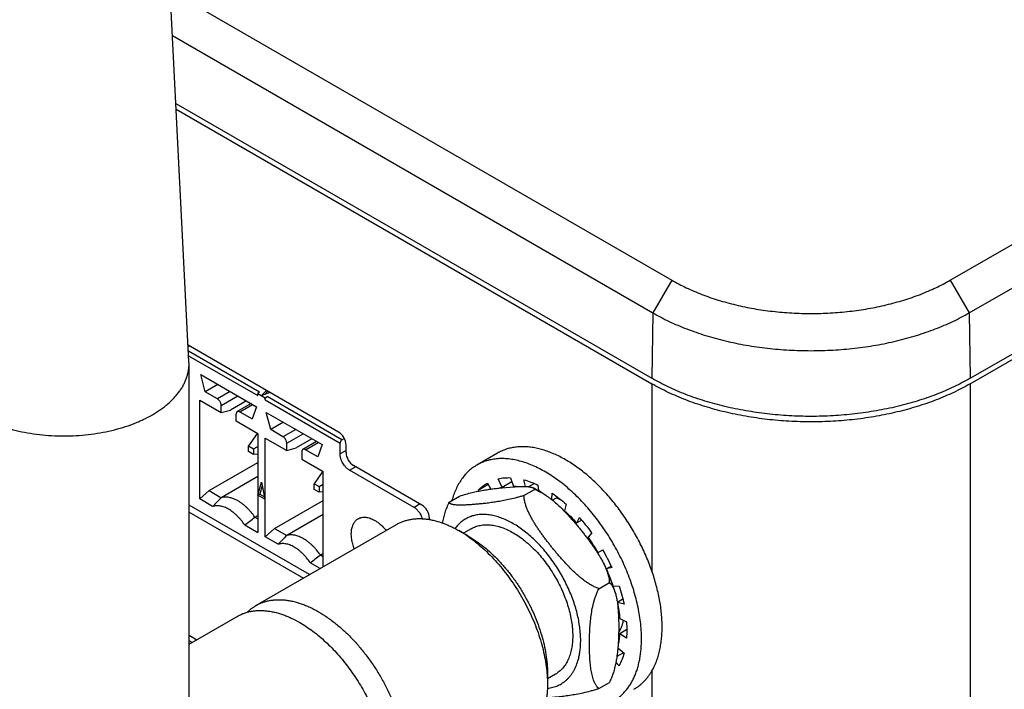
# Model space of a CAD drawing. Header units: inches. Extents: x 0 to 34, y 0 to 22.
# Tile 25 of 37: x 26.5 to 28, y 15.7 to 16.7. Entities that reach past the tile are written whole.
import ezdxf

# ---------------------------------------------------------------- set-up
doc = ezdxf.new("R2010")
doc.units = ezdxf.units.IN
doc.header["$LTSCALE"] = 1.87
doc.header["$MEASUREMENT"] = 0
doc.layers.get('0').update_dxf_attribs({"linetype": 'CONTINUOUS'})

msp = doc.modelspace()

# ---------------------------------------------------------------- linework, layer by layer
at = {"color": 7, "linetype": 'CONTINUOUS'}
for p, q in [((27.8881, 16.2724), (32.8284, 19.1248)), ((27.9165, 16.2239), (32.8567, 19.0763)), ((27.9179, 16.1266), (32.8582, 18.9791)), ((27.9179, 16.1185), (32.2847, 18.6398)), ((26.7564, 16.1515), (26.724, 16.7925)), ((26.7285, 16.7031), (27.4744, 16.2724)), ((26.7319, 16.6363), (27.4461, 16.2239)), ((26.737, 16.5352), (27.4447, 16.1266)), ((26.7374, 16.5268), (27.4447, 16.1185)), ((27.4744, 16.2724), (27.4461, 16.2239)), ((27.8881, 16.2724), (27.9165, 16.2239)), ((27.4461, 16.2239), (27.4447, 16.1266)), ((27.9165, 16.2239), (27.9179, 16.1266)), ((26.9788, 16.0466), (26.7551, 16.1758)), ((26.7575, 16.1744), (26.7553, 16.1732)), ((26.8613, 16.1058), (26.7556, 16.1669)), ((26.7559, 16.1602), (26.8586, 16.101)), ((26.7565, 16.1483), (26.7564, 16.1515)), ((26.7565, 15.2965), (26.7565, 16.1483)), ((26.7739, 16.1322), (26.8569, 16.0843)), ((26.7805, 16.1065), (26.7739, 16.1322)), ((27.4447, 16.1185), (27.4447, 15.84)), ((27.9179, 16.1185), (27.9179, 15.3472)), ((26.7994, 16.1175), (26.7805, 16.1065)), ((26.7987, 16.096), (26.7805, 16.1065)), ((26.8176, 16.1069), (26.7987, 16.096)), ((26.8613, 16.1058), (26.8586, 16.1042)), ((26.8586, 16.1042), (26.8697, 16.0978)), ((26.8586, 16.101), (26.8586, 16.1042)), ((26.8641, 16.101), (26.8716, 16.1085)), ((26.8771, 16.1053), (26.8641, 16.101)), ((26.8737, 16.1073), (26.869, 16.1026)), ((26.7723, 16.094), (26.8043, 16.0756)), ((26.7723, 15.9472), (26.7723, 16.094)), ((26.8043, 16.0864), (26.8288, 16.1005)), ((26.8419, 16.093), (26.8182, 16.0793)), ((26.8487, 16.089), (26.8282, 16.0771)), ((26.8697, 16.0978), (26.8725, 16.0994)), ((26.8697, 16.0946), (26.8697, 16.0978)), ((26.8697, 16.0946), (26.9811, 16.0303)), ((26.9838, 16.0351), (26.8725, 16.0994)), ((26.8043, 16.0756), (26.8043, 16.0864)), ((26.8043, 16.0756), (26.8182, 16.0793)), ((26.8321, 16.0767), (26.851, 16.0876)), ((26.8321, 16.0767), (26.8503, 16.0662)), ((26.8569, 16.0843), (26.8503, 16.0662)), ((26.8714, 16.0759), (26.9543, 16.028)), ((26.8779, 16.0503), (26.8714, 16.0759)), ((26.8265, 16.0627), (26.8265, 16.0735)), ((26.8586, 16.0442), (26.8265, 16.0627)), ((26.8968, 16.0612), (26.8779, 16.0503)), ((26.8961, 16.0397), (26.8779, 16.0503)), ((26.9151, 16.0507), (26.8961, 16.0397)), ((26.858, 16.0445), (26.8451, 16.0262)), ((26.8586, 16.0442), (26.8586, 15.8974)), ((26.8697, 16.0378), (26.9017, 16.0193)), ((26.8697, 15.891), (26.8697, 16.0378)), ((26.9017, 16.0301), (26.9262, 16.0442)), ((26.9017, 16.0193), (26.9017, 16.0301)), ((26.9393, 16.0367), (26.9156, 16.023)), ((26.9462, 16.0327), (26.9256, 16.0208)), ((26.9296, 16.0205), (26.9485, 16.0314)), ((26.9811, 16.0142), (26.9811, 16.0303)), ((26.9838, 16.0351), (26.9873, 16.0371)), ((26.8451, 16.0262), (26.8525, 16.0219)), ((26.8451, 16.0177), (26.8451, 16.0262)), ((26.8525, 16.0135), (26.8451, 16.0177)), ((26.8525, 16.0219), (26.8586, 16.0254)), ((26.8525, 16.0219), (26.8525, 16.0135)), ((26.9017, 16.0193), (26.9156, 16.023)), ((26.924, 16.0172), (26.924, 16.0064)), ((26.9478, 16.0099), (26.9296, 16.0205)), ((26.9543, 16.028), (26.9478, 16.0099)), ((26.9899, 16.0193), (26.9811, 16.0142)), ((26.9899, 16.0161), (26.9899, 16.0274)), ((26.7862, 15.9596), (26.8586, 16.0013)), ((26.8586, 16.014), (26.8525, 16.0135)), ((26.924, 16.0064), (26.956, 15.988)), ((27.2151, 16.0154), (27.1845, 15.9977)), ((26.9555, 15.9883), (26.9426, 15.9699)), ((26.956, 15.8464), (26.956, 15.988)), ((26.995, 15.9901), (27.0039, 15.9952)), ((27.091, 15.9346), (26.995, 15.9901)), ((27.1027, 15.9382), (27.0011, 15.9968)), ((26.8586, 15.9804), (26.8043, 15.9491)), ((26.8589, 15.9529), (26.8641, 15.9724)), ((26.8641, 15.9724), (26.8694, 15.9469)), ((27.222, 15.9643), (27.2162, 15.9772)), ((27.2366, 15.9727), (27.2212, 15.9638)), ((27.2346, 15.9788), (27.2388, 15.9658)), ((27.2565, 15.9658), (27.2545, 15.9757)), ((26.7723, 15.9472), (26.7862, 15.9596)), ((26.7862, 15.9596), (26.8043, 15.9491)), ((26.8651, 15.9674), (26.8617, 15.9545)), ((26.9426, 15.9699), (26.9499, 15.9657)), ((26.9426, 15.9614), (26.9426, 15.9699)), ((26.9499, 15.9572), (26.9426, 15.9614)), ((26.9499, 15.9657), (26.956, 15.9692)), ((26.9499, 15.9657), (26.9499, 15.9572)), ((26.956, 15.9577), (26.9499, 15.9572)), ((27.2013, 15.9686), (27.1864, 15.96)), ((27.1872, 15.9588), (27.1864, 15.96)), ((27.2, 15.9709), (27.2052, 15.9619)), ((27.2, 15.9709), (27.2, 15.9709)), ((27.2221, 15.9639), (27.2389, 15.9653)), ((27.2543, 15.9524), (27.2701, 15.9615)), ((27.2699, 15.9704), (27.2614, 15.9654)), ((27.2753, 15.9679), (27.2759, 15.9595)), ((26.7916, 15.936), (26.7723, 15.9472)), ((26.8617, 15.9545), (26.8589, 15.9529)), ((26.8694, 15.9469), (26.8589, 15.9529)), ((26.8617, 15.9545), (26.8686, 15.9505)), ((26.8836, 15.9033), (26.956, 15.9451)), ((27.143, 15.9424), (27.1588, 15.9515)), ((27.2957, 15.9462), (27.2965, 15.9557)), ((27.3046, 15.9498), (27.2968, 15.9453)), ((26.9356, 15.8347), (26.7565, 15.9381)), ((26.7565, 15.9278), (26.9267, 15.8295)), ((27.0999, 15.9398), (27.091, 15.9346)), ((27.3173, 15.9394), (27.3147, 15.9297)), ((26.8544, 15.9202), (26.8586, 15.9226)), ((26.8544, 15.9202), (26.8586, 15.9178)), ((26.956, 15.9242), (26.9017, 15.8928)), ((27.1138, 15.9167), (27.1138, 15.9189)), ((27.3329, 15.9115), (27.3372, 15.9196)), ((27.3405, 15.9158), (27.3329, 15.9115)), ((26.8392, 15.9086), (26.8586, 15.8974)), ((26.856, 15.7887), (27.0648, 15.9093)), ((26.8697, 15.891), (26.8836, 15.9033)), ((26.8836, 15.9033), (26.9017, 15.8928)), ((27.1717, 15.892), (27.1578, 15.9001)), ((27.1761, 15.903), (27.1644, 15.8963)), ((26.8891, 15.8798), (26.8697, 15.891)), ((27.3556, 15.8968), (27.3498, 15.8906)), ((27.3646, 15.8676), (27.3718, 15.8717)), ((26.9518, 15.8639), (26.956, 15.8663)), ((26.9518, 15.8639), (26.956, 15.8615)), ((26.9514, 15.8438), (26.9366, 15.8523)), ((27.3843, 15.8474), (27.3771, 15.8432)), ((27.3854, 15.8451), (27.3771, 15.8432)), ((27.3657, 15.8138), (27.3815, 15.8229)), ((27.3868, 15.8182), (27.396, 15.8178)), ((27.4016, 15.798), (27.3934, 15.7933)), ((27.4032, 15.7907), (27.3934, 15.7933)), ((26.7565, 15.7312), (26.8282, 15.7726)), ((27.3968, 15.7693), (27.4069, 15.7645)), ((27.4073, 15.7529), (27.3968, 15.7468)), ((26.7565, 15.7446), (26.768, 15.7379)), ((27.4069, 15.74), (27.3968, 15.7468)), ((26.761, 15.7338), (26.7565, 15.7364)), ((27.3941, 15.7261), (27.4032, 15.7181)), ((27.4026, 15.7186), (27.3926, 15.7128)), ((27.396, 15.6993), (27.3912, 15.7046)), ((27.2894, 15.6883), (27.2894, 15.6722)), ((27.3011, 15.6865), (27.2894, 15.6798)), ((27.4447, 15.6916), (27.4447, 15.3472)), ((27.3657, 15.6653), (27.3815, 15.6745))]:
    msp.add_line(p, q, dxfattribs=at)
for centre, radius, start, end in [((27.2347, 15.9093), 0.0565, 103.006, 105.6038), ((27.2677, 15.9266), 0.058, 136.9846, 139.8075), ((27.2359, 15.8921), 0.0738, 84.7454, 87.7616), ((30.0236, 12.8245), 4.4863, 135.8552, 136.0876), ((23.7575, 19.9587), 5.0893, 307.267, 307.4823), ((27.1304, 15.7346), 0.2775, 35.7707, 41.8166), ((27.0631, 15.7364), 0.1891, 55.0796, 59.937), ((30.121, 12.7683), 4.4863, 135.8552, 136.0876), ((27.1305, 15.7324), 0.2704, 29.989, 35.7941), ((27.1164, 15.7242), 0.2949, 24.2058, 30.011), ((23.7841, 19.9951), 5.2059, 307.2694, 307.4799), ((27.1151, 15.7232), 0.2879, 24.6065, 26.3114), ((27.1278, 15.7287), 0.274, 16.6219, 24.6691), ((27.1451, 15.7388), 0.2544, 18.1832, 24.2293)]:
    msp.add_arc(centre, radius, start, end, dxfattribs=at)
for centre, start_param, end_param in [((26.9788, 16.0338), -2.355437, -0.785783), ((27.0011, 16.0097), 0.786155, 2.35581), ((27.1027, 15.9253), -2.355437, -0.785783)]:
    msp.add_ellipse(centre, major_axis=(-0.0079, 0.0136), ratio=0.577729, start_param=start_param, end_param=end_param, dxfattribs=at)
for points, knots in [([(27.4744, 16.2724), (27.4814, 16.2684), (27.4922, 16.2628), (27.5071, 16.2561), (27.5188, 16.2513), (27.5309, 16.2469), (27.5434, 16.2428), (27.5563, 16.2391), (27.5739, 16.2346), (27.5965, 16.2299), (27.6243, 16.2259), (27.6527, 16.2235), (27.6813, 16.2227), (27.7099, 16.2235), (27.7383, 16.2259), (27.7661, 16.2299), (27.7887, 16.2346), (27.8063, 16.2391), (27.8191, 16.2428), (27.8316, 16.2469), (27.8438, 16.2513), (27.8555, 16.2561), (27.8704, 16.2628), (27.8812, 16.2684), (27.8881, 16.2724)], [0, 0, 0, 0, 0.055835, 0.08471, 0.114183, 0.144223, 0.174793, 0.205855, 0.237368, 0.30156, 0.367, 0.433286, 0.5, 0.566714, 0.633, 0.69844, 0.762632, 0.794145, 0.825207, 0.855777, 0.885817, 0.91529, 0.944165, 1, 1, 1, 1]), ([(27.4461, 16.2239), (27.45, 16.2217), (27.458, 16.2173), (27.4704, 16.2111), (27.4832, 16.2053), (27.4966, 16.1999), (27.5104, 16.1949), (27.5246, 16.1902), (27.5391, 16.186), (27.5541, 16.1822), (27.5693, 16.1788), (27.59, 16.1748), (27.6165, 16.171), (27.6487, 16.1683), (27.6813, 16.1674), (27.7138, 16.1683), (27.7461, 16.171), (27.7725, 16.1748), (27.7933, 16.1788), (27.8085, 16.1822), (27.8234, 16.186), (27.838, 16.1902), (27.8522, 16.1949), (27.866, 16.1999), (27.8794, 16.2053), (27.8922, 16.2111), (27.9046, 16.2173), (27.9126, 16.2217), (27.9165, 16.2239)], [0, 0, 0, 0, 0.027597, 0.055845, 0.084718, 0.11419, 0.144229, 0.174798, 0.205859, 0.23737, 0.269289, 0.301567, 0.367005, 0.433289, 0.5, 0.566711, 0.632995, 0.698433, 0.730711, 0.76263, 0.794141, 0.825202, 0.855771, 0.88581, 0.915282, 0.944155, 0.972403, 1, 1, 1, 1]), ([(26.702, 16.0724), (26.7062, 16.0748), (26.7122, 16.0787), (26.7198, 16.0843), (26.7267, 16.0899), (26.733, 16.096), (26.7386, 16.1023), (26.7423, 16.1072), (26.7456, 16.1121), (26.7485, 16.1171), (26.7509, 16.1222), (26.7529, 16.1273), (26.7545, 16.1325), (26.7556, 16.1378), (26.7563, 16.1431), (26.7565, 16.1466), (26.7565, 16.1483)], [0, 0, 0, 0, 0.148536, 0.21994, 0.289409, 0.422571, 0.486408, 0.548496, 0.608941, 0.667873, 0.725447, 0.781844, 0.837266, 0.891937, 0.946098, 1, 1, 1, 1]), ([(27.9179, 16.1266), (27.914, 16.1244), (27.906, 16.12), (27.8935, 16.1138), (27.8806, 16.1079), (27.8671, 16.1025), (27.8533, 16.0974), (27.839, 16.0927), (27.8243, 16.0885), (27.8093, 16.0846), (27.794, 16.0812), (27.7731, 16.0773), (27.7465, 16.0734), (27.714, 16.0706), (27.6813, 16.0697), (27.6485, 16.0706), (27.6161, 16.0734), (27.5895, 16.0773), (27.5686, 16.0812), (27.5533, 16.0846), (27.5383, 16.0885), (27.5236, 16.0927), (27.5093, 16.0974), (27.4954, 16.1025), (27.482, 16.1079), (27.469, 16.1138), (27.4566, 16.12), (27.4486, 16.1244), (27.4447, 16.1266)], [0, 0, 0, 0, 0.027598, 0.055845, 0.084719, 0.114191, 0.144229, 0.174798, 0.205859, 0.237371, 0.269289, 0.301568, 0.367005, 0.433289, 0.5, 0.566711, 0.632995, 0.698432, 0.730711, 0.762629, 0.794141, 0.825202, 0.855771, 0.885809, 0.915281, 0.944155, 0.972402, 1, 1, 1, 1]), ([(27.9179, 16.1185), (27.914, 16.1162), (27.906, 16.1118), (27.8935, 16.1056), (27.8806, 16.0998), (27.8671, 16.0943), (27.8533, 16.0892), (27.839, 16.0846), (27.8243, 16.0803), (27.8093, 16.0765), (27.794, 16.0731), (27.7731, 16.0691), (27.7465, 16.0652), (27.714, 16.0625), (27.6813, 16.0616), (27.6485, 16.0625), (27.6161, 16.0652), (27.5895, 16.0691), (27.5686, 16.0731), (27.5533, 16.0765), (27.5383, 16.0803), (27.5236, 16.0846), (27.5093, 16.0892), (27.4954, 16.0943), (27.482, 16.0998), (27.469, 16.1056), (27.4566, 16.1118), (27.4486, 16.1162), (27.4447, 16.1185)], [0, 0, 0, 0, 0.027598, 0.055845, 0.084719, 0.114191, 0.144229, 0.174798, 0.205859, 0.237371, 0.269289, 0.301568, 0.367005, 0.433289, 0.5, 0.566711, 0.632995, 0.698432, 0.730711, 0.762629, 0.794141, 0.825202, 0.855771, 0.885809, 0.915281, 0.944155, 0.972402, 1, 1, 1, 1]), ([(26.8043, 16.0864), (26.8043, 16.0868), (26.8042, 16.0877), (26.8039, 16.0891), (26.8034, 16.0905), (26.8027, 16.0919), (26.8018, 16.0931), (26.8009, 16.0943), (26.7998, 16.0953), (26.7991, 16.0958), (26.7987, 16.096)], [0, 0, 0, 0, 0.114153, 0.237321, 0.36697, 0.499995, 0.63302, 0.762671, 0.885842, 1, 1, 1, 1]), ([(26.8697, 16.0946), (26.8697, 16.0948), (26.8697, 16.0952), (26.8699, 16.0959), (26.8702, 16.0966), (26.8705, 16.0973), (26.8709, 16.0979), (26.8714, 16.0985), (26.8719, 16.099), (26.8723, 16.0993), (26.8725, 16.0994)], [0, 0, 0, 0, 0.114155, 0.237321, 0.36697, 0.499995, 0.63302, 0.762671, 0.885841, 1, 1, 1, 1]), ([(26.8282, 16.0771), (26.828, 16.077), (26.8278, 16.0769), (26.8275, 16.0765), (26.8272, 16.0762), (26.827, 16.0757), (26.8268, 16.0752), (26.8266, 16.0745), (26.8265, 16.0739), (26.8265, 16.0735)], [0, 0, 0, 0, 0.108048, 0.218132, 0.332106, 0.451503, 0.577465, 0.710725, 1, 1, 1, 1]), ([(26.8321, 16.0767), (26.8318, 16.0769), (26.8312, 16.0772), (26.8305, 16.0774), (26.83, 16.0775), (26.8295, 16.0775), (26.829, 16.0774), (26.8286, 16.0773), (26.8283, 16.0772), (26.8282, 16.0771)], [0, 0, 0, 0, 0.28928, 0.422542, 0.548504, 0.6679, 0.781873, 0.891955, 1, 1, 1, 1]), ([(26.4389, 16.0724), (26.4433, 16.0698), (26.4502, 16.0663), (26.4596, 16.062), (26.4697, 16.0579), (26.4829, 16.0534), (26.4993, 16.0489), (26.5165, 16.0454), (26.5342, 16.0428), (26.5522, 16.0413), (26.5704, 16.0408), (26.5886, 16.0413), (26.6067, 16.0428), (26.6243, 16.0454), (26.6415, 16.0489), (26.658, 16.0534), (26.6712, 16.0579), (26.6812, 16.062), (26.6907, 16.0663), (26.6976, 16.0698), (26.702, 16.0724)], [0, 0, 0, 0, 0.055838, 0.084714, 0.114188, 0.17479, 0.237359, 0.301553, 0.366996, 0.433284, 0.5, 0.566716, 0.633004, 0.698447, 0.762641, 0.82521, 0.885812, 0.915286, 0.944162, 1, 1, 1, 1]), ([(26.9017, 16.0301), (26.9017, 16.0305), (26.9016, 16.0315), (26.9013, 16.0328), (26.9008, 16.0342), (26.9001, 16.0356), (26.8993, 16.0369), (26.8983, 16.038), (26.8973, 16.039), (26.8965, 16.0395), (26.8961, 16.0397)], [0, 0, 0, 0, 0.114153, 0.237321, 0.36697, 0.499995, 0.63302, 0.762671, 0.885842, 1, 1, 1, 1]), ([(26.9838, 16.0351), (26.9836, 16.035), (26.9833, 16.0347), (26.9828, 16.0342), (26.9823, 16.0337), (26.9819, 16.033), (26.9815, 16.0323), (26.9813, 16.0316), (26.9811, 16.0309), (26.9811, 16.0305), (26.9811, 16.0303)], [0, 0, 0, 0, 0.114159, 0.237329, 0.36698, 0.500005, 0.63303, 0.762679, 0.885845, 1, 1, 1, 1]), ([(26.9256, 16.0208), (26.9255, 16.0208), (26.9252, 16.0206), (26.9249, 16.0203), (26.9246, 16.0199), (26.9244, 16.0195), (26.9242, 16.019), (26.924, 16.0182), (26.924, 16.0176), (26.924, 16.0172)], [0, 0, 0, 0, 0.108048, 0.218132, 0.332106, 0.451503, 0.577465, 0.710725, 1, 1, 1, 1]), ([(26.9296, 16.0205), (26.9292, 16.0207), (26.9287, 16.0209), (26.9279, 16.0211), (26.9274, 16.0212), (26.9269, 16.0212), (26.9265, 16.0212), (26.926, 16.0211), (26.9257, 16.0209), (26.9256, 16.0208)], [0, 0, 0, 0, 0.28928, 0.422542, 0.548504, 0.6679, 0.781873, 0.891955, 1, 1, 1, 1]), ([(27.4447, 15.84), (27.4421, 15.8474), (27.4378, 15.8584), (27.4314, 15.8727), (27.4261, 15.8834), (27.4204, 15.894), (27.4144, 15.9043), (27.4081, 15.9144), (27.4014, 15.9243), (27.3944, 15.9339), (27.3872, 15.9431), (27.3797, 15.952), (27.372, 15.9605), (27.3641, 15.9686), (27.356, 15.9762), (27.3478, 15.9834), (27.3395, 15.99), (27.3311, 15.9961), (27.3226, 16.0017), (27.3142, 16.0068), (27.3057, 16.0112), (27.2973, 16.015), (27.2889, 16.0183), (27.2807, 16.0209), (27.2725, 16.0228), (27.2645, 16.0242), (27.2567, 16.0249), (27.2491, 16.0249), (27.2417, 16.0243), (27.2346, 16.0231), (27.2278, 16.0212), (27.2213, 16.0186), (27.2171, 16.0165), (27.2151, 16.0154)], [0, 0, 0, 0, 0.073189, 0.110272, 0.147564, 0.18498, 0.222433, 0.259835, 0.297101, 0.334143, 0.370877, 0.407223, 0.4431, 0.478432, 0.513149, 0.547184, 0.580476, 0.612972, 0.644623, 0.675393, 0.705253, 0.734183, 0.762179, 0.789246, 0.815406, 0.840696, 0.865169, 0.888895, 0.911963, 0.93448, 0.956566, 0.978358, 1, 1, 1, 1]), ([(26.995, 15.9901), (26.9945, 15.9903), (26.9936, 15.9909), (26.9922, 15.992), (26.9909, 15.9931), (26.9896, 15.9944), (26.9884, 15.9958), (26.9868, 15.9978), (26.9851, 16.0004), (26.9836, 16.0033), (26.9827, 16.0056), (26.9821, 16.0074), (26.9816, 16.0092), (26.9813, 16.0109), (26.9811, 16.0125), (26.9811, 16.0136), (26.9811, 16.0142)], [0, 0, 0, 0, 0.055846, 0.114193, 0.174804, 0.237382, 0.301585, 0.367037, 0.500005, 0.632973, 0.698424, 0.762625, 0.825202, 0.885811, 0.944157, 1, 1, 1, 1]), ([(27.4277, 15.7645), (27.4272, 15.7686), (27.426, 15.7769), (27.4235, 15.7894), (27.4204, 15.802), (27.4167, 15.8148), (27.4123, 15.8275), (27.4073, 15.8403), (27.4018, 15.8529), (27.3957, 15.8654), (27.389, 15.8777), (27.3819, 15.8898), (27.3743, 15.9015), (27.3664, 15.9128), (27.358, 15.9237), (27.3493, 15.9341), (27.3403, 15.944), (27.331, 15.9533), (27.3215, 15.962), (27.3118, 15.9701), (27.3021, 15.9774), (27.2922, 15.984), (27.2823, 15.9898), (27.2724, 15.9948), (27.2626, 15.999), (27.2529, 16.0024), (27.2434, 16.0049), (27.234, 16.0065), (27.2249, 16.0073), (27.2161, 16.0072), (27.2089, 16.0063), (27.2034, 16.0052), (27.1994, 16.0041), (27.1955, 16.0028), (27.1917, 16.0014), (27.188, 15.9996), (27.1857, 15.9984), (27.1845, 15.9977)], [0, 0, 0, 0, 0.032681, 0.066219, 0.100532, 0.135531, 0.171116, 0.207184, 0.243625, 0.280326, 0.317173, 0.354049, 0.390836, 0.427418, 0.463681, 0.499515, 0.534811, 0.56947, 0.603396, 0.636503, 0.668715, 0.699966, 0.730204, 0.759391, 0.787506, 0.814548, 0.840536, 0.865515, 0.889554, 0.91275, 0.935227, 0.946247, 0.957146, 0.967947, 0.978674, 0.989349, 1, 1, 1, 1]), ([(27.1845, 15.9977), (27.1834, 15.9971), (27.1812, 15.9957), (27.1781, 15.9935), (27.175, 15.9911), (27.1721, 15.9886), (27.1693, 15.9859), (27.1658, 15.9819), (27.1616, 15.9766), (27.1572, 15.9696), (27.1533, 15.962), (27.15, 15.9537), (27.1482, 15.948), (27.1474, 15.945)], [0, 0, 0, 0, 0.057863, 0.11585, 0.174082, 0.232678, 0.291755, 0.351423, 0.472906, 0.597929, 0.727132, 0.861028, 1, 1, 1, 1]), ([(27.2162, 15.9772), (27.2177, 15.9775), (27.2206, 15.9781), (27.2252, 15.9787), (27.2298, 15.9789), (27.233, 15.9789), (27.2346, 15.9788)], [0, 0, 0, 0, 0.243153, 0.490436, 0.74252, 1, 1, 1, 1]), ([(27.2545, 15.9757), (27.258, 15.9748), (27.265, 15.9725), (27.2719, 15.9696), (27.2753, 15.9679)], [0, 0, 0, 0, 0.487652, 1, 1, 1, 1]), ([(27.1588, 15.9515), (27.1619, 15.9526), (27.168, 15.9544), (27.177, 15.9567), (27.1855, 15.9586), (27.1935, 15.9601), (27.201, 15.9613), (27.2083, 15.9623), (27.2153, 15.9632), (27.2198, 15.9637), (27.2221, 15.9639)], [0, 0, 0, 0, 0.153484, 0.296766, 0.430342, 0.555546, 0.673868, 0.786678, 0.895109, 1, 1, 1, 1]), ([(27.1864, 15.96), (27.1874, 15.9611), (27.1895, 15.9631), (27.1928, 15.966), (27.1963, 15.9686), (27.1988, 15.9701), (27.2, 15.9709)], [0, 0, 0, 0, 0.253224, 0.503702, 0.75232, 1, 1, 1, 1]), ([(27.2389, 15.9653), (27.2404, 15.9654), (27.2433, 15.9656), (27.2477, 15.9658), (27.2512, 15.9658), (27.2539, 15.9658), (27.2558, 15.9658), (27.2577, 15.9657), (27.2595, 15.9656), (27.2612, 15.9655), (27.2628, 15.9653), (27.2643, 15.965), (27.2657, 15.9647), (27.2669, 15.9643), (27.2677, 15.964), (27.268, 15.9638)], [0, 0, 0, 0, 0.153446, 0.301822, 0.444023, 0.512374, 0.578616, 0.642511, 0.703799, 0.762197, 0.817396, 0.86908, 0.916924, 0.960632, 1, 1, 1, 1]), ([(27.2877, 15.9522), (27.2861, 15.9532), (27.2797, 15.9574), (27.2731, 15.9613), (27.268, 15.9638)], [0, 0, 0, 0, 0.253346, 1, 1, 1, 1]), ([(27.268, 15.9638), (27.2683, 15.9637), (27.2687, 15.9635), (27.2692, 15.9631), (27.2694, 15.9628), (27.2697, 15.9625), (27.2699, 15.9622), (27.27, 15.9618), (27.2701, 15.9616), (27.2701, 15.9615)], [0, 0, 0, 0, 0.283263, 0.413969, 0.538213, 0.657107, 0.772233, 0.885681, 1, 1, 1, 1]), ([(27.2701, 15.9615), (27.2717, 15.9609), (27.2747, 15.9596), (27.2792, 15.9574), (27.2835, 15.9549), (27.2863, 15.9531), (27.2877, 15.9522)], [0, 0, 0, 0, 0.24789, 0.497686, 0.748583, 1, 1, 1, 1]), ([(26.8293, 15.9443), (26.8282, 15.9449), (26.826, 15.9461), (26.8227, 15.9475), (26.8194, 15.9487), (26.8162, 15.9495), (26.813, 15.9499), (26.81, 15.95), (26.8071, 15.9498), (26.8052, 15.9494), (26.8043, 15.9491)], [0, 0, 0, 0, 0.145034, 0.283945, 0.416708, 0.54346, 0.664527, 0.78044, 0.891945, 1, 1, 1, 1]), ([(26.8544, 15.9202), (26.8526, 15.9227), (26.8498, 15.9264), (26.8457, 15.931), (26.8426, 15.9342), (26.8394, 15.9371), (26.8361, 15.9398), (26.8328, 15.9422), (26.8305, 15.9436), (26.8293, 15.9443)], [0, 0, 0, 0, 0.266436, 0.396767, 0.524453, 0.649019, 0.770035, 0.887129, 1, 1, 1, 1]), ([(27.143, 15.9424), (27.1423, 15.9412), (27.1412, 15.9386), (27.139, 15.9335), (27.1368, 15.927), (27.1347, 15.9193), (27.1336, 15.9141), (27.1331, 15.9115)], [0, 0, 0, 0, 0.13018, 0.25914, 0.512488, 0.759364, 1, 1, 1, 1]), ([(27.2543, 15.9524), (27.2525, 15.9518), (27.249, 15.9507), (27.2422, 15.9488), (27.2341, 15.9467), (27.2248, 15.9448), (27.216, 15.9432), (27.2077, 15.942), (27.1998, 15.9409), (27.1922, 15.9401), (27.1849, 15.9394), (27.1789, 15.9389), (27.1742, 15.9386), (27.1708, 15.9384), (27.1675, 15.9382), (27.1643, 15.9381), (27.1611, 15.938), (27.1582, 15.9381), (27.1553, 15.9381), (27.1531, 15.9383), (27.1513, 15.9385), (27.1501, 15.9386), (27.149, 15.9388), (27.148, 15.9391), (27.147, 15.9393), (27.1461, 15.9396), (27.1453, 15.9399), (27.1445, 15.9403), (27.1439, 15.9408), (27.1435, 15.9412), (27.1433, 15.9415), (27.1431, 15.9418), (27.143, 15.9421), (27.143, 15.9423), (27.143, 15.9424)], [0, 0, 0, 0, 0.049291, 0.096814, 0.186407, 0.269329, 0.346698, 0.419666, 0.489226, 0.556126, 0.620823, 0.683455, 0.713945, 0.743813, 0.772973, 0.801318, 0.828712, 0.854991, 0.879962, 0.9034, 0.914466, 0.925051, 0.935119, 0.944635, 0.953564, 0.961877, 0.969554, 0.976593, 0.983024, 0.988932, 0.991744, 0.9945, 0.997237, 1, 1, 1, 1]), ([(27.3657, 15.8138), (27.3639, 15.8145), (27.3603, 15.816), (27.3551, 15.8187), (27.35, 15.8218), (27.3451, 15.8251), (27.3404, 15.8287), (27.3359, 15.8325), (27.3315, 15.8364), (27.3272, 15.8404), (27.323, 15.8445), (27.319, 15.8487), (27.315, 15.853), (27.3111, 15.8573), (27.3073, 15.8617), (27.3035, 15.8661), (27.2998, 15.8706), (27.2961, 15.8751), (27.2926, 15.8796), (27.289, 15.8842), (27.2855, 15.8887), (27.2821, 15.8934), (27.2788, 15.898), (27.2756, 15.9027), (27.2724, 15.9075), (27.2694, 15.9122), (27.2666, 15.9171), (27.2639, 15.922), (27.2615, 15.927), (27.2593, 15.932), (27.2574, 15.937), (27.2561, 15.9413), (27.2553, 15.9447), (27.2547, 15.9481), (27.2544, 15.9507), (27.2543, 15.9524)], [0, 0, 0, 0, 0.031905, 0.064076, 0.096381, 0.12873, 0.16107, 0.193365, 0.225596, 0.257756, 0.28984, 0.32185, 0.35379, 0.385664, 0.417477, 0.449233, 0.480934, 0.512583, 0.544177, 0.575715, 0.60719, 0.638595, 0.669917, 0.701141, 0.732247, 0.76321, 0.793998, 0.824572, 0.854883, 0.884873, 0.91447, 0.943588, 0.95794, 0.972136, 1, 1, 1, 1]), ([(27.2877, 15.9522), (27.2889, 15.9513), (27.2913, 15.9496), (27.296, 15.9461), (27.3016, 15.9414), (27.3081, 15.9354), (27.3122, 15.9313), (27.3143, 15.9292)], [0, 0, 0, 0, 0.125508, 0.250965, 0.501442, 0.75115, 1, 1, 1, 1]), ([(27.2965, 15.9557), (27.3001, 15.9533), (27.3072, 15.9481), (27.314, 15.9424), (27.3173, 15.9394)], [0, 0, 0, 0, 0.49125, 1, 1, 1, 1]), ([(27.3109, 15.9449), (27.3102, 15.9452), (27.3075, 15.9466), (27.3046, 15.9478), (27.3025, 15.9486)], [0, 0, 0, 0, 0.254944, 1, 1, 1, 1]), ([(26.8154, 15.9319), (26.8144, 15.9325), (26.8123, 15.9337), (26.8091, 15.935), (26.8059, 15.9361), (26.8029, 15.9368), (26.7999, 15.9371), (26.797, 15.9371), (26.7942, 15.9368), (26.7925, 15.9363), (26.7916, 15.936)], [0, 0, 0, 0, 0.145922, 0.285366, 0.418316, 0.544951, 0.66567, 0.781116, 0.89218, 1, 1, 1, 1]), ([(26.8392, 15.9086), (26.8375, 15.9111), (26.8349, 15.9146), (26.831, 15.9191), (26.8281, 15.9222), (26.825, 15.925), (26.8219, 15.9276), (26.8187, 15.9299), (26.8165, 15.9313), (26.8154, 15.9319)], [0, 0, 0, 0, 0.266456, 0.396936, 0.524779, 0.649454, 0.77048, 0.887441, 1, 1, 1, 1]), ([(27.1037, 15.9178), (27.1034, 15.9187), (27.1028, 15.9204), (27.1016, 15.923), (27.1002, 15.9254), (27.0986, 15.9277), (27.0969, 15.9298), (27.095, 15.9317), (27.0931, 15.9333), (27.0917, 15.9342), (27.091, 15.9346)], [0, 0, 0, 0, 0.127677, 0.258043, 0.389342, 0.519784, 0.647611, 0.771177, 0.889028, 1, 1, 1, 1]), ([(27.3143, 15.9292), (27.3157, 15.9277), (27.3186, 15.9247), (27.3228, 15.9201), (27.3269, 15.9154), (27.331, 15.9107), (27.335, 15.906), (27.3389, 15.9012), (27.3428, 15.8963), (27.3466, 15.8915), (27.3503, 15.8865), (27.3539, 15.8816), (27.3575, 15.8766), (27.3609, 15.8716), (27.3642, 15.8665), (27.3674, 15.8613), (27.3704, 15.8561), (27.3722, 15.8526), (27.3731, 15.8508)], [0, 0, 0, 0, 0.063635, 0.127125, 0.190479, 0.253708, 0.31682, 0.379817, 0.442701, 0.505465, 0.568097, 0.630578, 0.692881, 0.754969, 0.816795, 0.878297, 0.939398, 1, 1, 1, 1]), ([(27.3147, 15.9297), (27.3179, 15.9268), (27.3241, 15.921), (27.33, 15.9147), (27.3329, 15.9115)], [0, 0, 0, 0, 0.493678, 1, 1, 1, 1]), ([(27.0022, 15.8731), (27.0013, 15.8755), (27.0001, 15.8791), (26.999, 15.8839), (26.9983, 15.8874), (26.9979, 15.8909), (26.9977, 15.8942), (26.9978, 15.8975), (26.998, 15.9005), (26.9985, 15.9035), (26.9993, 15.9062), (27.0002, 15.9087), (27.0013, 15.911), (27.0027, 15.9131), (27.0043, 15.915), (27.006, 15.9165), (27.0073, 15.9174), (27.0079, 15.9178)], [0, 0, 0, 0, 0.156976, 0.232925, 0.306794, 0.378343, 0.447374, 0.513734, 0.577326, 0.638118, 0.696151, 0.751549, 0.80453, 0.855409, 0.9046, 0.952606, 1, 1, 1, 1]), ([(27.0079, 15.9178), (27.0084, 15.918), (27.0092, 15.9184), (27.0105, 15.919), (27.0118, 15.9194), (27.0137, 15.9199), (27.0162, 15.9201), (27.0193, 15.92), (27.0225, 15.9195), (27.0258, 15.9185), (27.0292, 15.9171), (27.0314, 15.916), (27.0326, 15.9153)], [0, 0, 0, 0, 0.053914, 0.108087, 0.16277, 0.218204, 0.332119, 0.451454, 0.577351, 0.71055, 0.851419, 1, 1, 1, 1]), ([(27.0326, 15.9153), (27.0341, 15.9145), (27.0371, 15.9125), (27.0414, 15.909), (27.0456, 15.905), (27.0482, 15.902), (27.0495, 15.9004)], [0, 0, 0, 0, 0.232374, 0.477803, 0.734444, 1, 1, 1, 1]), ([(27.0648, 15.9093), (27.0663, 15.9101), (27.0695, 15.9118), (27.0744, 15.9138), (27.0795, 15.9155), (27.0848, 15.9167), (27.0902, 15.9176), (27.0959, 15.918), (27.1016, 15.918), (27.1075, 15.9176), (27.1136, 15.9168), (27.1219, 15.9152), (27.1302, 15.9127), (27.1386, 15.9096), (27.145, 15.9068), (27.1514, 15.9036), (27.1557, 15.9013), (27.1578, 15.9001)], [0, 0, 0, 0, 0.053899, 0.108057, 0.162725, 0.218144, 0.274538, 0.332109, 0.391039, 0.451481, 0.513567, 0.577401, 0.710559, 0.780027, 0.851429, 0.924761, 1, 1, 1, 1]), ([(27.3388, 15.7369), (27.3388, 15.7401), (27.3385, 15.7467), (27.3375, 15.7566), (27.3359, 15.7668), (27.3336, 15.7772), (27.3306, 15.7877), (27.3271, 15.7982), (27.3229, 15.8088), (27.3182, 15.8192), (27.313, 15.8295), (27.3073, 15.8395), (27.3011, 15.8492), (27.2945, 15.8586), (27.2876, 15.8676), (27.2803, 15.876), (27.2727, 15.884), (27.2649, 15.8913), (27.257, 15.898), (27.2489, 15.904), (27.2407, 15.9093), (27.2326, 15.9139), (27.2244, 15.9176), (27.2164, 15.9206), (27.2097, 15.9223), (27.2045, 15.9233), (27.1995, 15.924), (27.1933, 15.9243), (27.1873, 15.9239), (27.1826, 15.9231), (27.1793, 15.9224), (27.176, 15.9214), (27.1729, 15.9202), (27.1698, 15.9187), (27.1669, 15.9171), (27.1641, 15.9153), (27.1614, 15.9133), (27.1589, 15.911), (27.1565, 15.9086), (27.1542, 15.906), (27.1528, 15.9042), (27.1521, 15.9032)], [0, 0, 0, 0, 0.031663, 0.064527, 0.098504, 0.133487, 0.16935, 0.205955, 0.243154, 0.280788, 0.318695, 0.356707, 0.394656, 0.432373, 0.469695, 0.506461, 0.542521, 0.577733, 0.61197, 0.645118, 0.677085, 0.707801, 0.73722, 0.765329, 0.792151, 0.8051, 0.817755, 0.842231, 0.865741, 0.8772, 0.888496, 0.899661, 0.910727, 0.921731, 0.932707, 0.943693, 0.954725, 0.965838, 0.977067, 0.988444, 1, 1, 1, 1]), ([(27.1761, 15.903), (27.1771, 15.9036), (27.1792, 15.9047), (27.1825, 15.9061), (27.1859, 15.9072), (27.1895, 15.908), (27.1931, 15.9086), (27.1969, 15.9089), (27.2008, 15.9089), (27.2062, 15.9085), (27.2116, 15.9076), (27.2171, 15.9062), (27.2229, 15.9044), (27.2301, 15.9014), (27.2388, 15.8969), (27.2474, 15.8914), (27.256, 15.8849), (27.2644, 15.8776), (27.2725, 15.8696), (27.2804, 15.8608), (27.2878, 15.8513), (27.2947, 15.8413), (27.3012, 15.8309), (27.307, 15.8202), (27.3121, 15.8091), (27.3166, 15.798), (27.3203, 15.7868), (27.3232, 15.7757), (27.3254, 15.7648), (27.3266, 15.7542), (27.3271, 15.7439), (27.3267, 15.7341), (27.3256, 15.7264), (27.3244, 15.7205), (27.3228, 15.715), (27.3209, 15.7098), (27.3185, 15.705), (27.3166, 15.7017), (27.3144, 15.6985), (27.3121, 15.6956), (27.3096, 15.693), (27.3069, 15.6906), (27.3041, 15.6884), (27.3021, 15.6871), (27.3011, 15.6865)], [0, 0, 0, 0, 0.011244, 0.022541, 0.033946, 0.045506, 0.057271, 0.06928, 0.081574, 0.094182, 0.120438, 0.134136, 0.148227, 0.177605, 0.20859, 0.241134, 0.275136, 0.310457, 0.346924, 0.384339, 0.422481, 0.461116, 0.5, 0.538884, 0.57752, 0.615662, 0.653076, 0.689543, 0.724864, 0.758866, 0.79141, 0.822395, 0.851773, 0.865864, 0.879562, 0.905818, 0.918426, 0.93072, 0.942729, 0.954494, 0.966054, 0.977459, 0.988756, 1, 1, 1, 1]), ([(26.9268, 15.888), (26.9257, 15.8887), (26.9235, 15.8898), (26.9201, 15.8913), (26.9169, 15.8924), (26.9136, 15.8932), (26.9105, 15.8937), (26.9074, 15.8938), (26.9045, 15.8935), (26.9026, 15.8931), (26.9017, 15.8928)], [0, 0, 0, 0, 0.145034, 0.283945, 0.416708, 0.54346, 0.664527, 0.78044, 0.891945, 1, 1, 1, 1]), ([(26.9518, 15.8639), (26.95, 15.8665), (26.9472, 15.8702), (26.9432, 15.8747), (26.94, 15.8779), (26.9368, 15.8809), (26.9335, 15.8835), (26.9302, 15.8859), (26.9279, 15.8874), (26.9268, 15.888)], [0, 0, 0, 0, 0.266436, 0.396767, 0.524453, 0.649019, 0.770035, 0.887129, 1, 1, 1, 1]), ([(27.1713, 15.8914), (27.1751, 15.8888), (27.1827, 15.8832), (27.1936, 15.8739), (27.2042, 15.8637), (27.2145, 15.8527), (27.2244, 15.8409), (27.2338, 15.8285), (27.2427, 15.8154), (27.251, 15.8019), (27.2585, 15.788), (27.2654, 15.7738), (27.2715, 15.7594), (27.2767, 15.745), (27.2811, 15.7305), (27.2846, 15.7162), (27.2872, 15.7021), (27.2883, 15.6928), (27.2887, 15.6882)], [0, 0, 0, 0, 0.057391, 0.116737, 0.177823, 0.240404, 0.30421, 0.368951, 0.434322, 0.500011, 0.5657, 0.631071, 0.69581, 0.759613, 0.822191, 0.883273, 0.942614, 1, 1, 1, 1]), ([(27.1717, 15.892), (27.1757, 15.8897), (27.1835, 15.8847), (27.1949, 15.8762), (27.2061, 15.8665), (27.217, 15.8557), (27.2274, 15.844), (27.2373, 15.8314), (27.2465, 15.8182), (27.2551, 15.8043), (27.2628, 15.79), (27.2697, 15.7753), (27.2756, 15.7605), (27.2805, 15.7456), (27.2844, 15.7308), (27.2872, 15.7163), (27.289, 15.7022), (27.2894, 15.6928), (27.2894, 15.6883)], [0, 0, 0, 0, 0.055839, 0.114181, 0.174786, 0.237357, 0.301553, 0.366997, 0.433288, 0.500005, 0.566723, 0.633013, 0.698456, 0.762651, 0.825221, 0.885823, 0.944163, 1, 1, 1, 1]), ([(26.9128, 15.8757), (26.9118, 15.8763), (26.9097, 15.8774), (26.9065, 15.8788), (26.9034, 15.8798), (26.9003, 15.8805), (26.8973, 15.8809), (26.8944, 15.8809), (26.8917, 15.8805), (26.8899, 15.8801), (26.8891, 15.8798)], [0, 0, 0, 0, 0.145922, 0.285366, 0.418316, 0.544951, 0.66567, 0.781116, 0.89218, 1, 1, 1, 1]), ([(26.9366, 15.8523), (26.935, 15.8548), (26.9323, 15.8584), (26.9285, 15.8628), (26.9255, 15.8659), (26.9224, 15.8688), (26.9193, 15.8714), (26.9161, 15.8737), (26.9139, 15.8751), (26.9128, 15.8757)], [0, 0, 0, 0, 0.266456, 0.396936, 0.524779, 0.649454, 0.77048, 0.887441, 1, 1, 1, 1]), ([(27.3731, 15.8508), (27.3737, 15.8496), (27.3748, 15.8474), (27.3763, 15.8439), (27.3776, 15.8405), (27.3788, 15.837), (27.3799, 15.8335), (27.3807, 15.8299), (27.3812, 15.8264), (27.3814, 15.8241), (27.3815, 15.8229)], [0, 0, 0, 0, 0.129609, 0.258236, 0.385737, 0.511944, 0.636674, 0.75973, 0.880905, 1, 1, 1, 1]), ([(27.4599, 15.757), (27.4599, 15.7603), (27.4597, 15.7669), (27.459, 15.7769), (27.4578, 15.7871), (27.4561, 15.7975), (27.4539, 15.808), (27.4513, 15.8186), (27.4482, 15.8294), (27.4459, 15.8365), (27.4447, 15.84)], [0, 0, 0, 0, 0.115107, 0.233397, 0.354726, 0.478918, 0.605774, 0.73507, 0.866565, 1, 1, 1, 1]), ([(27.3518, 15.7316), (27.3518, 15.7348), (27.3519, 15.7414), (27.3523, 15.7512), (27.3529, 15.7612), (27.3539, 15.7714), (27.3555, 15.7819), (27.3574, 15.7907), (27.3594, 15.7978), (27.3611, 15.8032), (27.3632, 15.8085), (27.3648, 15.8121), (27.3657, 15.8138)], [0, 0, 0, 0, 0.115566, 0.232783, 0.351994, 0.473754, 0.598786, 0.727876, 0.79417, 0.861677, 0.930348, 1, 1, 1, 1]), ([(27.3815, 15.8229), (27.382, 15.8225), (27.383, 15.8215), (27.3844, 15.8198), (27.3857, 15.818), (27.3868, 15.816), (27.3879, 15.8139), (27.3888, 15.8117), (27.3896, 15.8094), (27.3901, 15.8079), (27.3904, 15.8071)], [0, 0, 0, 0, 0.11509, 0.232639, 0.353052, 0.476513, 0.60304, 0.732557, 0.864935, 1, 1, 1, 1]), ([(27.396, 15.8178), (27.3974, 15.8133), (27.4001, 15.8043), (27.4023, 15.7952), (27.4032, 15.7907)], [0, 0, 0, 0, 0.506323, 1, 1, 1, 1]), ([(26.856, 15.7887), (26.8575, 15.7896), (26.8607, 15.7912), (26.8656, 15.7933), (26.8707, 15.7949), (26.876, 15.7962), (26.8814, 15.797), (26.8871, 15.7974), (26.8928, 15.7975), (26.8988, 15.7971), (26.9048, 15.7963), (26.9131, 15.7946), (26.9215, 15.7922), (26.9298, 15.789), (26.9385, 15.7853), (26.9448, 15.7819), (26.949, 15.7795)], [0, 0, 0, 0, 0.0539, 0.108059, 0.162728, 0.218148, 0.274543, 0.332116, 0.391047, 0.451492, 0.51358, 0.577416, 0.710581, 0.780052, 0.851458, 1, 1, 1, 1]), ([(27.3904, 15.8071), (27.3907, 15.806), (27.3913, 15.8037), (27.3921, 15.8003), (27.3927, 15.7968), (27.3931, 15.7945), (27.3933, 15.7933)], [0, 0, 0, 0, 0.242558, 0.490457, 0.743118, 1, 1, 1, 1]), ([(26.8282, 15.7726), (26.8297, 15.7735), (26.8328, 15.7752), (26.8377, 15.7772), (26.8428, 15.7789), (26.8481, 15.7801), (26.8536, 15.7809), (26.8592, 15.7814), (26.865, 15.7814), (26.8709, 15.781), (26.8769, 15.7802), (26.8852, 15.7786), (26.8936, 15.7761), (26.902, 15.773), (26.9106, 15.7692), (26.917, 15.7658), (26.9212, 15.7634)], [0, 0, 0, 0, 0.0539, 0.108059, 0.162728, 0.218148, 0.274543, 0.332116, 0.391047, 0.451491, 0.51358, 0.577416, 0.710581, 0.780052, 0.851458, 1, 1, 1, 1]), ([(26.8432, 15.7789), (26.8441, 15.7798), (26.8461, 15.7817), (26.8493, 15.7843), (26.8526, 15.7866), (26.8549, 15.788), (26.856, 15.7887)], [0, 0, 0, 0, 0.252404, 0.502757, 0.751727, 1, 1, 1, 1]), ([(27.3933, 15.7933), (27.3935, 15.7918), (27.3938, 15.7889), (27.3943, 15.7844), (27.3946, 15.7799), (27.3949, 15.7754), (27.3951, 15.7707), (27.3953, 15.7645), (27.3953, 15.7598), (27.3953, 15.7567)], [0, 0, 0, 0, 0.120191, 0.242152, 0.365636, 0.490436, 0.616386, 0.743353, 1, 1, 1, 1]), ([(27.3934, 15.7933), (27.3943, 15.7892), (27.3957, 15.7813), (27.3965, 15.7732), (27.3968, 15.7693)], [0, 0, 0, 0, 0.508751, 1, 1, 1, 1]), ([(26.949, 15.7795), (26.9534, 15.777), (26.96, 15.7728), (26.9684, 15.7667), (26.977, 15.7601), (26.9875, 15.7509), (26.9996, 15.7389), (27.0113, 15.7258), (27.0223, 15.7117), (27.0327, 15.6969), (27.0422, 15.6814), (27.0509, 15.6654), (27.0585, 15.649), (27.0652, 15.6324), (27.0707, 15.6158), (27.0751, 15.5992), (27.0777, 15.5856), (27.0792, 15.5748), (27.0802, 15.5645), (27.0806, 15.5568), (27.0806, 15.5517)], [0, 0, 0, 0, 0.055838, 0.084714, 0.114189, 0.174792, 0.237362, 0.301557, 0.367, 0.433289, 0.500005, 0.566722, 0.63301, 0.698452, 0.762646, 0.825214, 0.885816, 0.915289, 0.944164, 1, 1, 1, 1]), ([(27.3953, 15.748), (27.3961, 15.7493), (27.3976, 15.7522), (27.3996, 15.7567), (27.4012, 15.7615), (27.4021, 15.7648), (27.4025, 15.7665)], [0, 0, 0, 0, 0.23783, 0.483365, 0.737262, 1, 1, 1, 1]), ([(26.9212, 15.7634), (26.9245, 15.7615), (26.931, 15.7574), (26.9407, 15.7507), (26.9502, 15.7431), (26.9595, 15.7348), (26.9687, 15.7259), (26.9776, 15.7164), (26.9861, 15.7063), (26.9944, 15.6957), (27.0022, 15.6846), (27.0096, 15.6731), (27.0165, 15.6613), (27.023, 15.6493), (27.0288, 15.637), (27.0341, 15.6246), (27.0388, 15.6121), (27.0428, 15.5996), (27.0462, 15.5872), (27.0489, 15.5749), (27.0509, 15.5628), (27.0522, 15.551), (27.0528, 15.5395), (27.0527, 15.5284), (27.0519, 15.5177), (27.0504, 15.5075), (27.0485, 15.4995), (27.0466, 15.4933), (27.0446, 15.4875), (27.0416, 15.4806), (27.0381, 15.4742), (27.0349, 15.4694), (27.0324, 15.4661), (27.0297, 15.463), (27.0269, 15.46), (27.0239, 15.4573), (27.0208, 15.4548), (27.0176, 15.4525), (27.0154, 15.4511), (27.0142, 15.4504)], [0, 0, 0, 0, 0.030664, 0.062386, 0.095098, 0.12872, 0.163156, 0.198303, 0.234048, 0.270268, 0.306839, 0.343632, 0.380512, 0.417349, 0.454008, 0.49036, 0.526276, 0.561634, 0.596319, 0.630223, 0.663248, 0.695307, 0.726329, 0.756258, 0.785057, 0.812709, 0.839223, 0.852066, 0.864641, 0.889017, 0.912456, 0.923869, 0.9351, 0.946171, 0.957105, 0.967929, 0.978667, 0.989348, 1, 1, 1, 1]), ([(27.3953, 15.7567), (27.3953, 15.7542), (27.3953, 15.7493), (27.3951, 15.7418), (27.3947, 15.7343), (27.3944, 15.7292), (27.3942, 15.7267)], [0, 0, 0, 0, 0.245743, 0.494072, 0.745311, 1, 1, 1, 1]), ([(27.4069, 15.7645), (27.4072, 15.7603), (27.4075, 15.7522), (27.4072, 15.744), (27.4069, 15.74)], [0, 0, 0, 0, 0.510901, 1, 1, 1, 1]), ([(27.4293, 15.7393), (27.4293, 15.7435), (27.429, 15.7519), (27.4282, 15.7603), (27.4277, 15.7645)], [0, 0, 0, 0, 0.491515, 1, 1, 1, 1]), ([(27.4447, 15.6916), (27.4459, 15.6937), (27.4483, 15.6983), (27.4514, 15.7055), (27.454, 15.7131), (27.4561, 15.7212), (27.4578, 15.7296), (27.459, 15.7385), (27.4597, 15.7476), (27.4599, 15.7538), (27.4599, 15.757)], [0, 0, 0, 0, 0.111243, 0.226025, 0.344633, 0.467276, 0.594092, 0.725155, 0.860472, 1, 1, 1, 1]), ([(27.3873, 15.6465), (27.3889, 15.6475), (27.3922, 15.6495), (27.3968, 15.653), (27.4011, 15.657), (27.4052, 15.6613), (27.4089, 15.666), (27.4124, 15.6711), (27.4156, 15.6765), (27.4184, 15.6823), (27.421, 15.6884), (27.4232, 15.6949), (27.425, 15.7016), (27.4266, 15.7087), (27.4278, 15.716), (27.4286, 15.7236), (27.4291, 15.7314), (27.4293, 15.7367), (27.4293, 15.7393)], [0, 0, 0, 0, 0.053897, 0.108052, 0.162717, 0.218133, 0.274524, 0.332092, 0.391019, 0.451458, 0.513541, 0.577371, 0.64303, 0.710574, 0.780038, 0.851437, 0.924765, 1, 1, 1, 1]), ([(27.3968, 15.7468), (27.3966, 15.7441), (27.396, 15.7388), (27.3951, 15.7336), (27.3945, 15.731)], [0, 0, 0, 0, 0.509509, 1, 1, 1, 1]), ([(27.3354, 15.709), (27.336, 15.7112), (27.337, 15.7156), (27.338, 15.7224), (27.3386, 15.7296), (27.3388, 15.7344), (27.3388, 15.7369)], [0, 0, 0, 0, 0.236529, 0.48202, 0.736538, 1, 1, 1, 1]), ([(27.3657, 15.6653), (27.3648, 15.6661), (27.3636, 15.6674), (27.3621, 15.6693), (27.3612, 15.6709), (27.3602, 15.6725), (27.3591, 15.6748), (27.3578, 15.6779), (27.3566, 15.6818), (27.3556, 15.6858), (27.3547, 15.69), (27.354, 15.6944), (27.3534, 15.6988), (27.3529, 15.7033), (27.3526, 15.7079), (27.3523, 15.7126), (27.3521, 15.7173), (27.3519, 15.722), (27.3519, 15.7268), (27.3518, 15.73), (27.3518, 15.7316)], [0, 0, 0, 0, 0.050622, 0.076663, 0.103239, 0.130364, 0.15804, 0.214974, 0.273895, 0.334589, 0.396838, 0.460435, 0.525193, 0.590945, 0.65755, 0.724891, 0.79287, 0.861413, 0.930468, 1, 1, 1, 1]), ([(27.3942, 15.7267), (27.394, 15.7246), (27.3936, 15.7203), (27.3928, 15.714), (27.3918, 15.7075), (27.3905, 15.701), (27.3889, 15.6944), (27.3869, 15.6877), (27.3845, 15.681), (27.3826, 15.6766), (27.3815, 15.6745)], [0, 0, 0, 0, 0.116951, 0.2357, 0.356537, 0.479759, 0.60564, 0.734373, 0.865956, 1, 1, 1, 1]), ([(27.2892, 15.6657), (27.2906, 15.6658), (27.2934, 15.6662), (27.2974, 15.6671), (27.3013, 15.6683), (27.305, 15.6697), (27.3086, 15.6715), (27.312, 15.6736), (27.3153, 15.676), (27.3183, 15.6786), (27.3212, 15.6815), (27.3239, 15.6847), (27.3264, 15.6882), (27.3286, 15.6919), (27.3307, 15.6959), (27.3331, 15.7015), (27.3346, 15.706), (27.3354, 15.709)], [0, 0, 0, 0, 0.061907, 0.122706, 0.182634, 0.241947, 0.300914, 0.359814, 0.418926, 0.478524, 0.538872, 0.600216, 0.662782, 0.726771, 0.792359, 0.859694, 1, 1, 1, 1]), ([(27.4032, 15.7181), (27.4023, 15.7147), (27.4003, 15.7083), (27.3975, 15.7022), (27.396, 15.6993)], [0, 0, 0, 0, 0.512284, 1, 1, 1, 1]), ([(27.2887, 15.6882), (27.2888, 15.6869), (27.2892, 15.6815), (27.2894, 15.6762), (27.2894, 15.6722)], [0, 0, 0, 0, 0.25456, 1, 1, 1, 1]), ([(27.4179, 15.6642), (27.4192, 15.665), (27.4219, 15.6666), (27.4257, 15.6694), (27.4294, 15.6724), (27.4328, 15.6758), (27.4361, 15.6793), (27.4392, 15.6832), (27.442, 15.6872), (27.4438, 15.6901), (27.4447, 15.6916)], [0, 0, 0, 0, 0.121119, 0.242625, 0.364898, 0.488308, 0.613207, 0.739922, 0.868763, 1, 1, 1, 1]), ([(27.2894, 15.6722), (27.2894, 15.6674), (27.2891, 15.6602), (27.288, 15.6508), (27.2866, 15.642), (27.2845, 15.6335), (27.2818, 15.6255), (27.2794, 15.6199), (27.2768, 15.6146), (27.2739, 15.6096), (27.2707, 15.6049), (27.2673, 15.6006), (27.2636, 15.5967), (27.2596, 15.5931), (27.2553, 15.5898), (27.2524, 15.5879), (27.2508, 15.5871)], [0, 0, 0, 0, 0.148539, 0.219944, 0.289414, 0.422577, 0.486414, 0.548502, 0.608947, 0.667878, 0.725452, 0.781848, 0.837269, 0.891939, 0.946099, 1, 1, 1, 1]), ([(27.288, 15.6517), (27.2908, 15.6519), (27.2963, 15.6524), (27.3047, 15.6532), (27.3135, 15.6542), (27.3227, 15.6555), (27.3324, 15.6571), (27.3428, 15.6591), (27.3519, 15.6613), (27.3596, 15.6635), (27.3637, 15.6647), (27.3657, 15.6653)], [0, 0, 0, 0, 0.103152, 0.210218, 0.321541, 0.438249, 0.56215, 0.695578, 0.841019, 0.918829, 1, 1, 1, 1])]:
    msp.add_open_spline(points, degree=3, knots=knots, dxfattribs=at)

doc.saveas('drawing.dxf')
